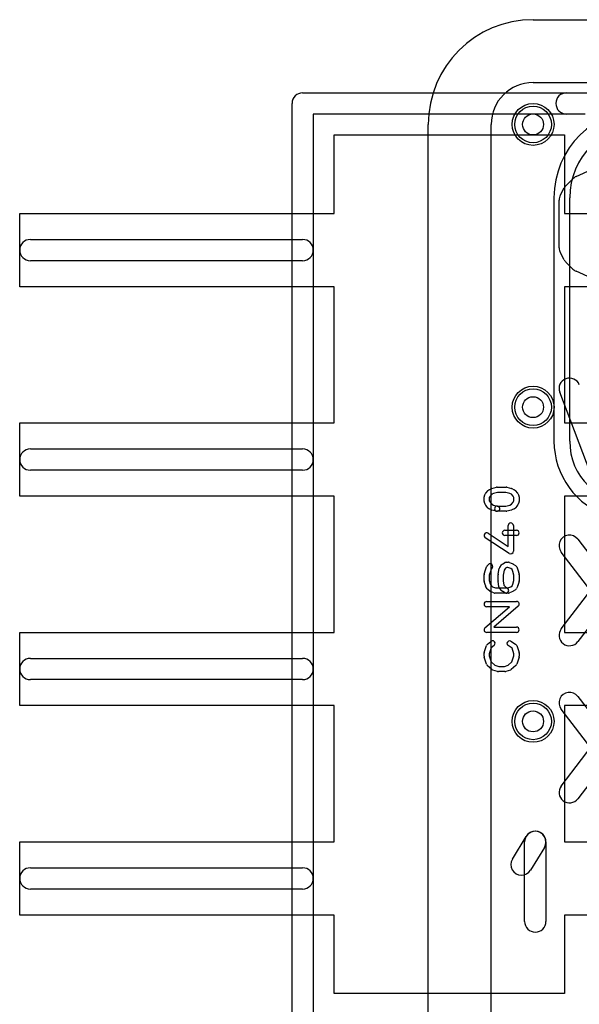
# Model space of a CAD drawing. Extents: x -3.9 to 29.3, y -3.9 to 20.
# Tile 4 of 37: x -3.9 to 1.4, y 4.3 to 13.7. Entities that reach past the tile are written whole.
import ezdxf

# ---------------------------------------------------------------- set-up
doc = ezdxf.new("R2010")
doc.units = 0
for name, color, linetype in [('Hole', 1, 'CONTINUOUS'), ('L1', 3, 'CONTINUOUS'), ('L2', 3, 'CONTINUOUS'), ('L3', 3, 'CONTINUOUS'), ('L4', 3, 'CONTINUOUS'), ('Outline', 7, 'CONTINUOUS'), ('PartsArea-A', 111, 'CONTINUOUS'), ('PartsSilk-A', 221, 'CONTINUOUS'), ('PartsSilk-B', 221, 'CONTINUOUS'), ('Resist-A', 2, 'CONTINUOUS'), ('Resist-B', 2, 'CONTINUOUS'), ('Silk-A', 140, 'CONTINUOUS'), ('Silk-B', 140, 'CONTINUOUS')]:
    doc.layers.add(name, color=color, linetype=linetype)

msp = doc.modelspace()

# ---------------------------------------------------------------- linework, layer by layer
at = {"layer": 'Hole'}
for centre in [(1, 12.7), (1, 10), (1, 7)]:
    msp.add_circle(centre, 0.1, dxfattribs=at)
at = {"layer": 'L1'}
for p, q in [((1, 13.1), (2.2, 13.1)), ((0.6, 1), (0.6, 12.7)), ((1.19996, 12), (1.19996, 9.675)), ((1.35, 9.675), (1.35, 12))]:
    msp.add_line(p, q, dxfattribs=at)
for centre in [(1, 12.7), (1, 10), (1, 7)]:
    msp.add_circle(centre, 0.2, dxfattribs=at)
for centre, radius, start, end in [((1, 12.7), 0.4, 90, 180), ((2.05, 12), 0.85004, 90, 180), ((2.05, 12), 0.7, 90, 180), ((1.95, 9.67499), 0.75004, 179.999236, -107.640165), ((1.95, 9.675), 0.6, 180, -90)]:
    msp.add_arc(centre, radius, start, end, dxfattribs=at)
at = {"layer": 'L2'}
for p, q in [((1, 13.1), (2.2, 13.1)), ((0.6, 1), (0.6, 12.7))]:
    msp.add_line(p, q, dxfattribs=at)
for centre in [(1, 12.7), (1, 10), (1, 7)]:
    msp.add_circle(centre, 0.2, dxfattribs=at)
msp.add_arc((1, 12.7), 0.4, 90, 180, dxfattribs=at)
at = {"layer": 'L3'}
for p, q in [((1, 13.1), (2.2, 13.1)), ((0.6, 1), (0.6, 12.7))]:
    msp.add_line(p, q, dxfattribs=at)
for centre in [(1, 12.7), (1, 10), (1, 7)]:
    msp.add_circle(centre, 0.2, dxfattribs=at)
msp.add_arc((1, 12.7), 0.4, 90, 180, dxfattribs=at)
at = {"layer": 'L4'}
for p, q in [((1, 13.1), (2.2, 13.1)), ((0.6, 1), (0.6, 12.7))]:
    msp.add_line(p, q, dxfattribs=at)
for centre in [(1, 12.7), (1, 10), (1, 7)]:
    msp.add_circle(centre, 0.2, dxfattribs=at)
msp.add_arc((1, 12.7), 0.4, 90, 180, dxfattribs=at)
at = {"layer": 'Outline'}
for p, q in [((1, 13.7), (2.2, 13.7)), ((0, 1), (0, 12.7))]:
    msp.add_line(p, q, dxfattribs=at)
msp.add_arc((1, 12.7), 1, 90, 180, dxfattribs=at)
at = {"layer": 'PartsArea-A'}
for p, q in [((-0.9, 11.85), (-0.9, 12.6)), ((-0.9, 12.6), (1.3, 12.6)), ((1.3, 12.6), (1.3, 11.85)), ((-3.9, 11.15), (-3.9, 11.85)), ((-3.9, 11.85), (-0.9, 11.85)), ((1.3, 11.85), (2.05, 11.85)), ((-0.9, 11.15), (-3.9, 11.15)), ((-0.9, 9.85), (-0.9, 11.15)), ((2.05, 11.15), (1.3, 11.15)), ((1.3, 11.15), (1.3, 9.85)), ((-3.9, 9.15), (-3.9, 9.85)), ((-3.9, 9.85), (-0.9, 9.85)), ((1.3, 9.85), (2.05, 9.85)), ((-0.9, 9.15), (-3.9, 9.15)), ((-0.9, 7.85), (-0.9, 9.15)), ((2.05, 9.15), (1.3, 9.15)), ((1.3, 9.15), (1.3, 7.85)), ((-3.9, 7.15), (-3.9, 7.85)), ((-3.9, 7.85), (-0.9, 7.85)), ((1.3, 7.85), (2.05, 7.85)), ((-0.9, 7.15), (-3.9, 7.15)), ((-0.9, 5.85), (-0.9, 7.15)), ((2.05, 7.15), (1.3, 7.15)), ((1.3, 7.15), (1.3, 5.85)), ((-3.9, 5.15), (-3.9, 5.85)), ((-3.9, 5.85), (-0.9, 5.85)), ((1.3, 5.85), (2.05, 5.85)), ((-0.9, 5.15), (-3.9, 5.15)), ((-0.9, 4.4), (-0.9, 5.15)), ((2.05, 5.15), (1.3, 5.15)), ((1.3, 5.15), (1.3, 4.4)), ((1.3, 4.4), (-0.9, 4.4))]:
    msp.add_line(p, q, dxfattribs=at)
at = {"layer": 'PartsSilk-A'}
for p, q in [((-1.2, 13.0016), (1.6, 13.0016)), ((-1.3016, 4.1), (-1.3016, 12.9)), ((1.4984, 12.7984), (-1.0984, 12.7984)), ((-1.0984, 12.7984), (-1.0984, 4.2016)), ((-3.8, 11.6016), (-1.2, 11.6016)), ((-1.2, 11.3984), (-3.8, 11.3984)), ((-3.8, 9.6016), (-1.2, 9.6016)), ((-1.2, 9.3984), (-3.8, 9.3984)), ((0.57956, 9.21125), (0.60178, 9.22236)), ((0.6069, 9.22425), (0.65135, 9.23536)), ((0.65741, 9.23611), (0.74259, 9.23611)), ((0.74865, 9.23536), (0.7931, 9.22425)), ((0.79822, 9.22236), (0.82044, 9.21125)), ((0.53241, 9.1), (0.53241, 9.14444)), ((0.5357, 9.15684), (0.54681, 9.17629)), ((0.54983, 9.1805), (0.57205, 9.2055)), ((0.58894, 9.14923), (0.58241, 9.1378)), ((0.58241, 9.1378), (0.58241, 9.1059)), ((0.60623, 9.16868), (0.58894, 9.14923)), ((0.62169, 9.17641), (0.60623, 9.16868)), ((0.66049, 9.18611), (0.62169, 9.17641)), ((0.73951, 9.18611), (0.66049, 9.18611)), ((0.77831, 9.17641), (0.73951, 9.18611)), ((0.79377, 9.16868), (0.77831, 9.17641)), ((0.81106, 9.14923), (0.79377, 9.16868)), ((0.81759, 9.1378), (0.81106, 9.14923)), ((0.81759, 9.1059), (0.81759, 9.1378)), ((0.82795, 9.2055), (0.85017, 9.1805)), ((0.85319, 9.17629), (0.8643, 9.15684)), ((0.86759, 9.14444), (0.86759, 9.1)), ((0.54616, 9.0666), (0.53505, 9.08882)), ((0.57205, 9.03617), (0.54983, 9.06117)), ((0.60178, 9.01931), (0.57956, 9.03042)), ((0.58241, 9.1059), (0.5894, 9.09192)), ((0.5894, 9.09192), (0.60623, 9.07299)), ((0.60623, 9.07299), (0.62169, 9.06526)), ((0.62169, 9.06526), (0.66347, 9.05481)), ((0.65741, 9.05556), (0.73951, 9.05556)), ((0.73951, 9.05556), (0.77831, 9.06526)), ((0.77831, 9.06526), (0.79377, 9.07299)), ((0.79377, 9.07299), (0.8106, 9.09192)), ((0.82044, 9.03042), (0.79822, 9.01931)), ((0.8106, 9.09192), (0.81759, 9.1059)), ((0.85017, 9.06117), (0.82795, 9.03617)), ((0.86495, 9.08882), (0.85384, 9.0666)), ((0.65135, 9.00631), (0.6069, 9.01742)), ((0.74259, 9.00556), (0.65741, 9.00556)), ((0.7931, 9.01742), (0.74865, 9.00631)), ((0.76204, 8.67119), (0.76204, 8.86944)), ((0.81204, 8.86944), (0.81204, 8.625)), ((0.77337, 8.60407), (0.54374, 8.75407)), ((0.57108, 8.79593), (0.76204, 8.67119)), ((0.73148, 8.825), (0.84259, 8.825)), ((0.84259, 8.775), (0.73148, 8.775)), ((0.54531, 8.44817), (0.55642, 8.47595)), ((0.56011, 8.48229), (0.57122, 8.49618)), ((0.61026, 8.46494), (0.60147, 8.45395)), ((0.68176, 8.47044), (0.70028, 8.49544)), ((0.70713, 8.50176), (0.72935, 8.51564)), ((0.73764, 8.46187), (0.72527, 8.44517)), ((0.74976, 8.46944), (0.73764, 8.46187)), ((0.74259, 8.51944), (0.76481, 8.51944)), ((0.75981, 8.46944), (0.74976, 8.46944)), ((0.78664, 8.45827), (0.75981, 8.46944)), ((0.77442, 8.51752), (0.80776, 8.50364)), ((0.8114, 8.50176), (0.83362, 8.48787)), ((0.84358, 8.47595), (0.85469, 8.44817)), ((0.53241, 8.34167), (0.53241, 8.4)), ((0.53337, 8.40687), (0.54448, 8.44576)), ((0.59221, 8.43079), (0.58241, 8.3965)), ((0.58241, 8.3965), (0.58241, 8.34517)), ((0.60147, 8.45395), (0.59221, 8.43079)), ((0.66574, 8.34167), (0.66574, 8.4)), ((0.66623, 8.4049), (0.67734, 8.46046)), ((0.72527, 8.44517), (0.71574, 8.39752)), ((0.71574, 8.39752), (0.71574, 8.34342)), ((0.80019, 8.4498), (0.78664, 8.45827)), ((0.80779, 8.43079), (0.80019, 8.4498)), ((0.81759, 8.3965), (0.80779, 8.43079)), ((0.81759, 8.34517), (0.81759, 8.3965)), ((0.85552, 8.44576), (0.86663, 8.40687)), ((0.86759, 8.4), (0.86759, 8.34167)), ((0.54448, 8.29591), (0.53337, 8.3348)), ((0.56182, 8.26504), (0.54701, 8.29004)), ((0.58241, 8.34517), (0.59167, 8.31275)), ((0.59167, 8.31275), (0.60231, 8.2948)), ((0.60231, 8.2948), (0.61435, 8.28577)), ((0.61435, 8.28577), (0.64019, 8.275)), ((0.64019, 8.275), (0.75981, 8.275)), ((0.67339, 8.28541), (0.66598, 8.33819)), ((0.71574, 8.34342), (0.72186, 8.29985)), ((0.72186, 8.29985), (0.73667, 8.28318)), ((0.73667, 8.28318), (0.75584, 8.2712)), ((0.75981, 8.275), (0.78664, 8.28618)), ((0.78664, 8.28618), (0.80063, 8.29492)), ((0.80063, 8.29492), (0.80792, 8.31133)), ((0.80792, 8.31133), (0.81759, 8.34517)), ((0.85433, 8.29263), (0.84322, 8.26763)), ((0.86663, 8.3348), (0.85552, 8.29591)), ((0.58685, 8.24389), (0.56833, 8.25778)), ((0.62558, 8.22692), (0.59224, 8.24081)), ((0.76481, 8.225), (0.63519, 8.225)), ((0.70168, 8.24728), (0.67946, 8.27228)), ((0.72934, 8.2288), (0.70712, 8.24269)), ((0.80776, 8.24081), (0.77442, 8.22692)), ((0.83362, 8.25658), (0.8114, 8.24269)), ((0.54114, 7.89398), (0.77501, 8.09444)), ((0.55741, 8.14444), (0.84259, 8.14444)), ((0.77501, 8.09444), (0.55741, 8.09444)), ((0.85886, 8.10046), (0.62499, 7.9)), ((0.62499, 7.9), (0.84259, 7.9)), ((0.84259, 7.85), (0.55741, 7.85)), ((0.53369, 7.6579), (0.55591, 7.72457)), ((0.56363, 7.73588), (0.59696, 7.76365)), ((0.62896, 7.72523), (0.6011, 7.70202)), ((0.7995, 7.70023), (0.76268, 7.72324)), ((0.78918, 7.76564), (0.83362, 7.73787)), ((0.84409, 7.72457), (0.86631, 7.6579)), ((0.53241, 7.62222), (0.53241, 7.65)), ((0.6011, 7.70202), (0.58241, 7.64594)), ((0.58241, 7.64594), (0.58241, 7.62612)), ((0.58241, 7.62612), (0.60132, 7.56702)), ((0.79868, 7.56702), (0.81759, 7.62612)), ((0.81759, 7.64594), (0.7995, 7.70023)), ((0.81759, 7.62612), (0.81759, 7.64594)), ((0.86759, 7.65), (0.86759, 7.62222)), ((-3.8, 7.6016), (-1.2, 7.6016)), ((0.55582, 7.54516), (0.5336, 7.6146)), ((0.60761, 7.49508), (0.56317, 7.53397)), ((0.60132, 7.56702), (0.63656, 7.53618)), ((0.63656, 7.53618), (0.67234, 7.525)), ((0.67234, 7.525), (0.72766, 7.525)), ((0.72766, 7.525), (0.76344, 7.53618)), ((0.76344, 7.53618), (0.79868, 7.56702)), ((0.83683, 7.53397), (0.79239, 7.49508)), ((0.8664, 7.6146), (0.84418, 7.54516)), ((0.66106, 7.47614), (0.61661, 7.49003)), ((0.73148, 7.475), (0.66852, 7.475)), ((0.78339, 7.49003), (0.73894, 7.47614)), ((-1.2, 7.3984), (-3.8, 7.3984)), ((-3.8, 5.6016), (-1.2, 5.6016)), ((-1.2, 5.3984), (-3.8, 5.3984))]:
    msp.add_line(p, q, dxfattribs=at)
for centre, radius, start, end in [((-1.2, 12.9), 0.1016, 90, 180), ((-3.8, 11.5), 0.1016, 90, -90), ((-1.2, 11.5), 0.1016, -90, 90), ((-3.8, 9.5), 0.1016, 90, -90), ((-1.2, 9.5), 0.1016, -90, 90), ((0.61296, 9.2), 0.025, 104.030684, 116.565051), ((0.65741, 9.21111), 0.025, 90, 104.030684), ((0.74259, 9.21111), 0.025, 75.969316, 90), ((0.78704, 9.2), 0.025, 63.434949, 75.969316), ((0.55741, 9.14444), 0.025, 150.266489, 180), ((0.56852, 9.16389), 0.025, 138.372169, 150.266489), ((0.59074, 9.18889), 0.025, 116.565051, 138.37217), ((0.80926, 9.18889), 0.025, 41.627831, 63.434949), ((0.83148, 9.16389), 0.025, 29.733511, 41.62783), ((0.84259, 9.14444), 0.025, 0, 29.733511), ((0.55741, 9.1), 0.025, 180, -153.434949), ((0.56852, 9.07778), 0.025, -153.434949, -138.37217), ((0.59074, 9.05278), 0.025, -138.372169, -116.565051), ((0.65741, 9.03056), 0.025, 90, -90), ((0.65741, 9.03056), 0.025, -104.030684, 75.96679), ((0.80926, 9.05278), 0.025, -63.434949, -41.62783), ((0.83148, 9.07778), 0.025, -41.627831, -26.565051), ((0.84259, 9.1), 0.025, -26.565051, 0), ((0.61296, 9.04167), 0.025, -116.565051, -104.030684), ((0.74259, 9.03056), 0.025, -90, -75.969316), ((0.78704, 9.04167), 0.025, -75.969316, -63.434949), ((0.78704, 8.86944), 0.025, 0, 180), ((0.55741, 8.775), 0.025, 56.850263, -123.153564), ((0.73148, 8.8), 0.025, 90, -90), ((0.84259, 8.8), 0.025, -90, 90), ((0.78704, 8.625), 0.025, -123.149737, 0), ((0.57963, 8.46667), 0.025, 141.333033, 158.207103), ((0.59074, 8.48056), 0.025, -38.666967, 141.345223), ((0.70185, 8.45556), 0.025, 143.473873, 168.694563), ((0.72037, 8.48056), 0.025, 121.985944, 143.473873), ((0.74259, 8.49444), 0.025, 90, 121.985944), ((0.76481, 8.49444), 0.025, 67.394238, 90), ((0.79815, 8.48056), 0.025, 57.994617, 67.394238), ((0.82037, 8.46667), 0.025, 21.792897, 57.994617), ((0.55741, 8.4), 0.025, 164.051456, 180), ((0.56852, 8.43889), 0.025, 158.207103, 164.051456), ((0.69074, 8.4), 0.025, 168.694563, 180), ((0.83148, 8.43889), 0.025, 15.948544, 21.792897), ((0.84259, 8.4), 0.025, 0, 15.948544), ((0.55741, 8.34167), 0.025, 180, -164.051456), ((0.56852, 8.30278), 0.025, -164.051456, -149.362476), ((0.69074, 8.34167), 0.025, 180, -171.999526), ((0.69815, 8.28889), 0.025, -171.999526, -138.37217), ((0.83148, 8.30278), 0.025, -23.950855, -15.948544), ((0.84259, 8.34167), 0.025, -15.948544, 0), ((0.58333, 8.27778), 0.025, -149.362476, -126.869898), ((0.60185, 8.26389), 0.025, -126.869898, -112.605762), ((0.63519, 8.25), 0.025, -112.605762, -90), ((0.72037, 8.26389), 0.025, -138.372169, -122.005383), ((0.74259, 8.25), 0.025, -122.005383, 57.989981), ((0.76481, 8.25), 0.025, -90, -67.394238), ((0.79815, 8.26389), 0.025, -67.394238, -57.994617), ((0.82037, 8.27778), 0.025, -57.994617, -23.950855), ((0.55741, 8.11944), 0.025, 90, -90), ((0.84259, 8.11944), 0.025, -49.396219, 90), ((0.84259, 7.875), 0.025, -90, 90), ((0.55741, 7.875), 0.025, 130.603781, -90), ((0.57963, 7.71667), 0.025, 129.790899, 161.579545), ((0.61296, 7.74444), 0.025, -50.209101, 129.800498), ((0.77593, 7.74444), 0.025, 57.994617, -122.000747), ((0.82037, 7.71667), 0.025, 18.420455, 57.994617), ((0.55741, 7.65), 0.025, 161.579545, 180), ((0.55741, 7.62222), 0.025, 180, -162.253582), ((0.84259, 7.65), 0.025, 0, 18.420455), ((0.84259, 7.62222), 0.025, -17.746418, 0), ((-3.8, 7.5), 0.1016, 90, -90), ((-1.2, 7.5), 0.1016, -90, 90), ((0.57963, 7.55278), 0.025, -162.253582, -131.188082), ((0.82037, 7.55278), 0.025, -48.811918, -17.746418), ((0.62407, 7.51389), 0.025, -131.188082, -107.362228), ((0.66852, 7.5), 0.025, -107.362228, -90), ((0.73148, 7.5), 0.025, -90, -72.637772), ((0.77593, 7.51389), 0.025, -72.637772, -48.811918), ((-3.8, 5.5), 0.1016, 90, -90), ((-1.2, 5.5), 0.1016, -90, 90)]:
    msp.add_arc(centre, radius, start, end, dxfattribs=at)
at = {"layer": 'PartsSilk-B'}
for p, q in [((1.41081, 12.2023), (1.55896, 12.26897)), ((1.31447, 12.11515), (1.38113, 12.18182)), ((1.26074, 12.02635), (1.29778, 12.09301)), ((1.24815, 11.52222), (1.24815, 11.97778)), ((1.29778, 11.40699), (1.26074, 11.47365)), ((1.38113, 11.31818), (1.31447, 11.38485)), ((1.55896, 11.23103), (1.41081, 11.2977)), ((1.58062, 9.28662), (1.2547, 10.14218)), ((1.26861, 7.88282), (1.92046, 8.73838)), ((1.42769, 8.73838), (2.07954, 7.88282)), ((1.92046, 7.76162), (1.26861, 8.61718)), ((2.07954, 8.61718), (1.42769, 7.76162)), ((1.26861, 6.38282), (1.92046, 7.23838)), ((1.42769, 7.23838), (2.07954, 6.38282)), ((1.92046, 6.26162), (1.26861, 7.11718)), ((2.07954, 7.11718), (1.42769, 6.26162))]:
    msp.add_line(p, q, dxfattribs=at)
for centre, start, end in [((1.45185, 12.11111), 114.230097, 135.004051), ((1.38519, 12.04444), 135.004051, 150.940944), ((1.34815, 11.97778), 150.940944, 180), ((1.34815, 11.52222), 180, -150.940944), ((1.38519, 11.45556), -150.940944, -135.004051), ((1.45185, 11.38889), -135.004051, -114.230097), ((1.34815, 10.17778), 20.854458, -159.145988), ((1.34815, 8.67778), 37.30308, -142.696274), ((1.34815, 7.82222), 142.69692, -37.303726), ((1.34815, 7.17778), 37.30308, -142.696274), ((1.34815, 6.32222), 142.69692, -37.303726)]:
    msp.add_arc(centre, 0.1, start, end, dxfattribs=at)
at = {"layer": 'Resist-A'}
for centre in [(1, 12.7), (1, 10), (1, 7)]:
    msp.add_circle(centre, 0.175, dxfattribs=at)
at = {"layer": 'Resist-B'}
for centre in [(1, 12.7), (1, 10), (1, 7)]:
    msp.add_circle(centre, 0.175, dxfattribs=at)
at = {"layer": 'Silk-A'}
for p, q in [((1.3191, 13.0016), (1.6, 13.0016)), ((1.4984, 12.7984), (1.3191, 12.7984)), ((0.80298, 5.68487), (0.93439, 5.90222)), ((0.91973, 5.08892), (0.91973, 5.84965)), ((1.12293, 5.84965), (1.12293, 5.08892)), ((1.10827, 5.79708), (0.97686, 5.57973))]:
    msp.add_line(p, q, dxfattribs=at)
for centre, start, end in [((1.3191, 12.9), 90, -90), ((1.02133, 5.84965), 0, 180), ((1.02133, 5.84965), -31.16009, 148.842805), ((0.88992, 5.6323), 148.83991, -31.157195), ((1.02133, 5.08892), 180, 0)]:
    msp.add_arc(centre, 0.1016, start, end, dxfattribs=at)
at = {"layer": 'Silk-B'}
for p, q in [((1.41081, 12.2023), (1.55896, 12.26897)), ((1.31447, 12.11515), (1.38113, 12.18182)), ((1.26074, 12.02635), (1.29778, 12.09301)), ((1.24815, 11.52222), (1.24815, 11.97778)), ((1.29778, 11.40699), (1.26074, 11.47365)), ((1.38113, 11.31818), (1.31447, 11.38485)), ((1.55896, 11.23103), (1.41081, 11.2977)), ((1.58062, 9.28662), (1.2547, 10.14218)), ((1.26861, 7.88282), (1.92046, 8.73838)), ((1.42769, 8.73838), (2.07954, 7.88282)), ((1.92046, 7.76162), (1.26861, 8.61718)), ((2.07954, 8.61718), (1.42769, 7.76162)), ((1.26861, 6.38282), (1.92046, 7.23838)), ((1.42769, 7.23838), (2.07954, 6.38282)), ((1.92046, 6.26162), (1.26861, 7.11718)), ((2.07954, 7.11718), (1.42769, 6.26162))]:
    msp.add_line(p, q, dxfattribs=at)
for centre, start, end in [((1.45185, 12.11111), 114.230097, 135.004051), ((1.38519, 12.04444), 135.004051, 150.940944), ((1.34815, 11.97778), 150.940944, 180), ((1.34815, 11.52222), 180, -150.940944), ((1.38519, 11.45556), -150.940944, -135.004051), ((1.45185, 11.38889), -135.004051, -114.230097), ((1.34815, 10.17778), 20.854458, -159.145988), ((1.34815, 8.67778), 37.30308, -142.696274), ((1.34815, 7.82222), 142.69692, -37.303726), ((1.34815, 7.17778), 37.30308, -142.696274), ((1.34815, 6.32222), 142.69692, -37.303726)]:
    msp.add_arc(centre, 0.1, start, end, dxfattribs=at)

doc.saveas('drawing.dxf')
